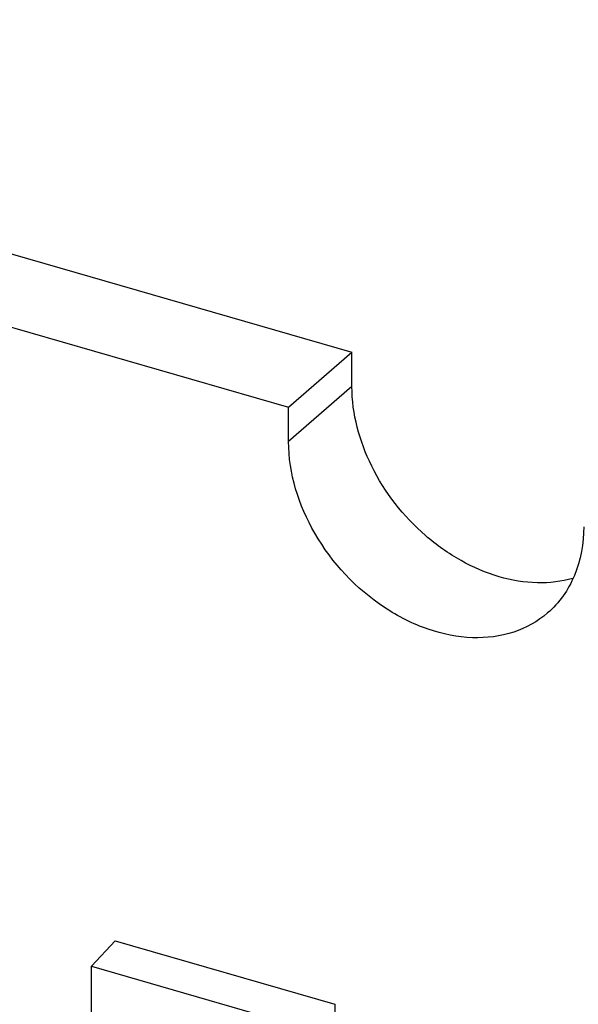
# Model space of a CAD drawing. Header units: millimetres. Extents: x 0 to 210, y 0 to 297.
# Tile 40 of 42: x 140.54 to 142.89, y 230.24 to 234.38. Entities that reach past the tile are written whole.
import ezdxf

# ---------------------------------------------------------------- set-up
doc = ezdxf.new("R2010")
doc.units = ezdxf.units.MM
doc.header["$LTSCALE"] = 19.36
doc.layers.get('0').update_dxf_attribs({"linetype": 'CONTINUOUS'})

msp = doc.modelspace()

# ---------------------------------------------------------------- linework, layer by layer
at = {"color": 6, "linetype": 'Continuous'}
for p, q in [((107.10038, 243.04266), (141.93998, 232.98533)), ((106.83374, 242.81174), (141.67334, 232.75441)), ((141.67334, 232.75441), (141.93998, 232.98533)), ((141.93998, 232.84101), (141.93998, 232.98533)), ((141.67334, 232.61009), (141.67334, 232.75441)), ((140.9438, 230.51045), (140.84531, 230.40397)), ((140.94397, 230.51059), (141.86763, 230.24395)), ((140.84531, 230.40397), (141.74931, 230.14301)), ((140.84531, 229.61542), (140.84531, 230.40397)), ((141.86763, 230.24395), (141.86763, 230.15447))]:
    msp.add_line(p, q, dxfattribs=at)
at = {"color": 9, "linetype": 'Continuous'}
msp.add_line((141.93998, 232.84101), (141.67334, 232.61009), dxfattribs=at)
at = {"color": 6, "linetype": 'Continuous'}
for points, knots in [([(142.86939, 232.03442), (142.82107, 232.02064), (142.71542, 232.0088), (142.55364, 232.0363), (142.39323, 232.10529), (142.19458, 232.24651), (142.00563, 232.48757), (141.93998, 232.72633), (141.93998, 232.84101)], [0, 0, 0, 0, 0.10892, 0.2263093, 0.3520787, 0.4841103, 0.7514525, 1, 1, 1, 1]), ([(142.76305, 231.88925), (142.72174, 231.85348), (142.62, 231.79711), (142.44169, 231.77569), (142.25296, 231.81404), (142.00599, 231.93944), (141.76192, 232.19914), (141.67334, 232.47623), (141.67334, 232.61009)], [0, 0, 0, 0, 0.1048766, 0.2163768, 0.3379741, 0.4691968, 0.74306, 1, 1, 1, 1]), ([(142.91452, 232.25179), (142.91452, 232.18206), (142.89189, 232.04585), (142.81171, 231.93138), (142.76305, 231.88925)], [0, 0, 0, 0, 0.5200189, 1, 1, 1, 1])]:
    msp.add_open_spline(points, degree=3, knots=knots, dxfattribs=at)

doc.saveas('drawing.dxf')
